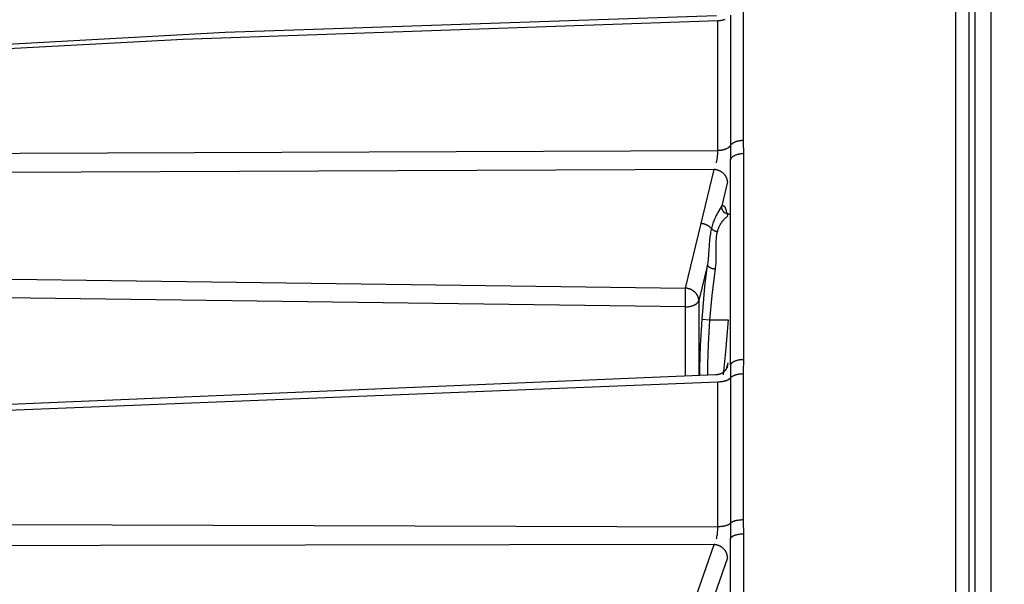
# Model space of a CAD drawing. Header units: millimetres. Extents: x -2637 to -1637, y 678 to 1678.
# Tile 105 of 256: x -2346 to -2310, y 1461 to 1482. Entities that reach past the tile are written whole.
import ezdxf

# ---------------------------------------------------------------- set-up
doc = ezdxf.new("R2010")
doc.units = ezdxf.units.MM
doc.layers.add('Make2D$B.SHOW mini', color=7, linetype='Continuous', true_color=0x000000)
doc.styles.add('Arial Standard', font='txt')
doc.dimstyles.get("Standard").update_dxf_attribs({"dimscale": 10, "dimtxt": 2.5, "dimasz": 3, "dimexe": 1, "dimexo": 0.5, "dimgap": 0.8, "dimtad": 1, "dimtoh": 1, "dimzin": 1, "dimdsep": 46, "dimtxsty": 'Arial Standard', "dimblk": 'OPEN90', "dimcen": 2.5, "dimadec": 1, "dimazin": 1, "dimtfac": 1, "dimtdec": 4, "dimtix": 1, "dimtofl": 0, "dimtmove": 1, "dimatfit": 3, "dimldrblk": 'OPEN90', "dimfxl": 1, "dimtolj": 1, "dimtzin": 1, "dimarcsym": 0})

# ---------------------------------------------------------------- blocks, each defined once
blk = doc.blocks.new('*D8')
at = {"layer": 'Defpoints', "color": 0}
for p in [(-2237.361, 1563.169), (-2467.361, 1479.028), (-2237.361, 1479.028)]:
    blk.add_point(p, dxfattribs=at)
at = {"layer": 'Make2D$B.SHOW mini', "color": 0, "lineweight": -2}
for p, q in [((-2467.361, 1481.528), (-2467.361, 1568.169)), ((-2237.361, 1481.528), (-2237.361, 1568.169)), ((-2452.361, 1563.169), (-2252.361, 1563.169))]:
    blk.add_line(p, q, dxfattribs=at)
at = {"layer": 'Make2D$B.SHOW mini', "color": 0}
for points in [[(-2452.361, 1565.669), (-2452.361, 1560.669), (-2467.361, 1563.169)], [(-2252.361, 1560.669), (-2252.361, 1565.669), (-2237.361, 1563.169)]]:
    blk.add_solid(points, dxfattribs=at)
at = {"layer": 'Make2D$B.SHOW mini', "color": 0, "insert": (-2352.361, 1574.827), "char_height": 15, "attachment_point": 5, "style": 'Arial Standard'}
blk.add_mtext('\\A1;230.00', dxfattribs=at)

msp = doc.modelspace()

# ---------------------------------------------------------------- linework, layer by layer
at = {"layer": 'Make2D$B.SHOW mini', "color": 18, "lineweight": -3, "true_color": 0x000000}
for points in [[(-2312.153, 1515.111), (-2312.153, 1515.11), (-2312.153, 1515.106), (-2312.153, 1515.09), (-2312.153, 1515.027), (-2312.153, 1514.771), (-2312.153, 1513.709), (-2312.153, 1509.216), (-2312.153, 1490.521), (-2312.153, 1431.156)], [(-2311.657, 1514.742), (-2311.657, 1514.741), (-2311.657, 1514.737), (-2311.657, 1514.722), (-2311.657, 1514.659), (-2311.657, 1514.404), (-2311.657, 1513.347), (-2311.657, 1508.874), (-2311.657, 1490.261), (-2311.657, 1431.156)], [(-2310.861, 1514.656), (-2310.861, 1514.655), (-2310.861, 1514.651), (-2310.861, 1514.635), (-2310.861, 1514.573), (-2310.861, 1514.318), (-2310.861, 1513.262), (-2310.861, 1508.793), (-2310.861, 1490.199), (-2310.861, 1431.156)], [(-2311.444, 1513.961), (-2311.444, 1513.96), (-2311.444, 1513.956), (-2311.444, 1513.941), (-2311.444, 1513.879), (-2311.444, 1513.627), (-2311.444, 1512.579), (-2311.444, 1508.148), (-2311.444, 1489.708), (-2311.444, 1431.156)], [(-2319.941, 1482.001), (-2319.941, 1477.203)], [(-2413.561, 1475.36), (-2389.594, 1477.8), (-2364.911, 1479.741), (-2338.928, 1481.162), (-2320.913, 1481.777)], [(-2320.611, 1481.627), (-2320.628, 1481.621), (-2320.646, 1481.616), (-2320.664, 1481.61), (-2320.682, 1481.605), (-2320.7, 1481.601), (-2320.719, 1481.597), (-2320.737, 1481.594), (-2320.756, 1481.591), (-2320.775, 1481.588), (-2320.793, 1481.586), (-2320.812, 1481.584), (-2320.831, 1481.583), (-2320.849, 1481.582), (-2320.867, 1481.582)], [(-2320.399, 1481.791), (-2320.399, 1477.014)], [(-2320.867, 1481.582), (-2340.466, 1480.898), (-2360.186, 1479.847), (-2379.315, 1478.477), (-2413.561, 1475.155)], [(-2320.867, 1476.824), (-2320.867, 1481.582)], [(-2320.399, 1477.014), (-2320.402, 1477.009), (-2320.405, 1477.004), (-2320.409, 1477), (-2320.412, 1476.995), (-2320.416, 1476.99), (-2320.419, 1476.985), (-2320.423, 1476.981), (-2320.428, 1476.976), (-2320.432, 1476.971), (-2320.436, 1476.967), (-2320.441, 1476.962), (-2320.446, 1476.958), (-2320.451, 1476.953), (-2320.456, 1476.949), (-2320.462, 1476.944), (-2320.467, 1476.94), (-2320.473, 1476.935), (-2320.479, 1476.931), (-2320.485, 1476.927), (-2320.491, 1476.923), (-2320.498, 1476.918), (-2320.504, 1476.914), (-2320.518, 1476.906), (-2320.532, 1476.899), (-2320.547, 1476.891), (-2320.562, 1476.884), (-2320.578, 1476.878), (-2320.594, 1476.871), (-2320.611, 1476.865), (-2320.628, 1476.86), (-2320.646, 1476.855), (-2320.664, 1476.85), (-2320.682, 1476.845), (-2320.7, 1476.841), (-2320.719, 1476.838), (-2320.737, 1476.835), (-2320.756, 1476.832), (-2320.775, 1476.83), (-2320.793, 1476.828), (-2320.812, 1476.826), (-2320.831, 1476.825), (-2320.849, 1476.824), (-2320.867, 1476.824)], [(-2320.399, 1477.014), (-2320.4, 1476.614), (-2320.402, 1476.485)], [(-2320.399, 1477.014), (-2320.396, 1477.018), (-2320.393, 1477.023), (-2320.39, 1477.028), (-2320.387, 1477.032), (-2320.383, 1477.037), (-2320.38, 1477.042), (-2320.376, 1477.046), (-2320.372, 1477.051), (-2320.367, 1477.056), (-2320.363, 1477.06), (-2320.358, 1477.065), (-2320.354, 1477.069), (-2320.349, 1477.074), (-2320.344, 1477.078), (-2320.338, 1477.082), (-2320.333, 1477.087), (-2320.327, 1477.091), (-2320.321, 1477.095), (-2320.316, 1477.099), (-2320.309, 1477.104), (-2320.303, 1477.108), (-2320.297, 1477.112), (-2320.283, 1477.12), (-2320.27, 1477.127), (-2320.255, 1477.134), (-2320.24, 1477.141), (-2320.225, 1477.148), (-2320.209, 1477.155), (-2320.192, 1477.16), (-2320.176, 1477.166), (-2320.158, 1477.171), (-2320.141, 1477.176), (-2320.123, 1477.181), (-2320.105, 1477.185), (-2320.087, 1477.188), (-2320.069, 1477.192), (-2320.051, 1477.194), (-2320.032, 1477.197), (-2320.014, 1477.199), (-2319.996, 1477.201), (-2319.978, 1477.202), (-2319.959, 1477.203), (-2319.941, 1477.203)], [(-2319.941, 1477.203), (-2319.941, 1477.145), (-2319.939, 1477.086), (-2319.925, 1476.785), (-2319.924, 1476.722)], [(-2413.561, 1474.101), (-2379.593, 1475.942), (-2352.848, 1476.702), (-2320.867, 1476.824)], [(-2320.914, 1476.38), (-2320.902, 1476.441), (-2320.89, 1476.508), (-2320.88, 1476.581), (-2320.876, 1476.619), (-2320.872, 1476.658), (-2320.87, 1476.699), (-2320.868, 1476.74), (-2320.867, 1476.782), (-2320.867, 1476.824)], [(-2320.402, 1476.485), (-2320.402, 1476.488), (-2320.401, 1476.491), (-2320.4, 1476.493), (-2320.399, 1476.496), (-2320.399, 1476.499), (-2320.398, 1476.502), (-2320.395, 1476.507), (-2320.393, 1476.513), (-2320.391, 1476.518), (-2320.388, 1476.524), (-2320.385, 1476.529), (-2320.382, 1476.535), (-2320.378, 1476.54), (-2320.374, 1476.546), (-2320.371, 1476.551), (-2320.366, 1476.557), (-2320.362, 1476.562), (-2320.357, 1476.568), (-2320.352, 1476.573), (-2320.347, 1476.578), (-2320.342, 1476.584), (-2320.336, 1476.589), (-2320.33, 1476.594), (-2320.324, 1476.599), (-2320.318, 1476.605), (-2320.311, 1476.61), (-2320.305, 1476.615), (-2320.298, 1476.619), (-2320.29, 1476.624), (-2320.283, 1476.629), (-2320.275, 1476.634), (-2320.268, 1476.638), (-2320.26, 1476.643), (-2320.251, 1476.647), (-2320.243, 1476.651), (-2320.234, 1476.655), (-2320.226, 1476.659), (-2320.208, 1476.667), (-2320.189, 1476.674), (-2320.17, 1476.681), (-2320.151, 1476.687), (-2320.131, 1476.693), (-2320.11, 1476.698), (-2320.09, 1476.703), (-2320.069, 1476.707), (-2320.048, 1476.711), (-2320.027, 1476.714), (-2320.007, 1476.716), (-2319.986, 1476.718), (-2319.965, 1476.72), (-2319.945, 1476.721), (-2319.924, 1476.722)], [(-2319.924, 1476.722), (-2319.924, 1469.16)], [(-2320.402, 1468.963), (-2320.402, 1476.485)], [(-2320.996, 1476.131), (-2352.925, 1476.003), (-2391.34, 1474.714), (-2413.561, 1473.395)], [(-2321.475, 1474.151), (-2320.996, 1476.131)], [(-2320.511, 1475.677), (-2320.511, 1475.687), (-2320.511, 1475.696), (-2320.512, 1475.705), (-2320.513, 1475.715), (-2320.514, 1475.724), (-2320.515, 1475.734), (-2320.517, 1475.744), (-2320.519, 1475.753), (-2320.521, 1475.763), (-2320.523, 1475.773), (-2320.526, 1475.783), (-2320.529, 1475.793), (-2320.533, 1475.803), (-2320.536, 1475.813), (-2320.54, 1475.822), (-2320.545, 1475.832), (-2320.549, 1475.842), (-2320.554, 1475.852), (-2320.559, 1475.862), (-2320.565, 1475.872), (-2320.57, 1475.881), (-2320.577, 1475.891), (-2320.583, 1475.9), (-2320.589, 1475.91), (-2320.596, 1475.919), (-2320.604, 1475.928), (-2320.611, 1475.938), (-2320.619, 1475.947), (-2320.627, 1475.955), (-2320.635, 1475.964), (-2320.644, 1475.973), (-2320.652, 1475.981), (-2320.661, 1475.989), (-2320.67, 1475.997), (-2320.68, 1476.005), (-2320.689, 1476.013), (-2320.699, 1476.02), (-2320.709, 1476.027), (-2320.719, 1476.034), (-2320.73, 1476.041), (-2320.74, 1476.047), (-2320.751, 1476.054), (-2320.761, 1476.06), (-2320.772, 1476.066), (-2320.783, 1476.071), (-2320.794, 1476.077), (-2320.805, 1476.082), (-2320.816, 1476.087), (-2320.828, 1476.091), (-2320.839, 1476.096), (-2320.85, 1476.1), (-2320.862, 1476.104), (-2320.873, 1476.107), (-2320.884, 1476.111), (-2320.896, 1476.114), (-2320.907, 1476.117), (-2320.918, 1476.119), (-2320.929, 1476.122), (-2320.941, 1476.124), (-2320.952, 1476.126), (-2320.963, 1476.128), (-2320.974, 1476.129), (-2320.985, 1476.13), (-2320.996, 1476.131)], [(-2320.511, 1475.677), (-2320.724, 1474.798)], [(-2320.724, 1474.798), (-2320.733, 1474.779), (-2320.743, 1474.761), (-2320.865, 1474.552), (-2320.893, 1474.501), (-2320.922, 1474.445), (-2320.953, 1474.383), (-2320.984, 1474.315), (-2321, 1474.279), (-2321.016, 1474.241), (-2321.031, 1474.201), (-2321.046, 1474.159), (-2321.061, 1474.115), (-2321.075, 1474.069), (-2321.088, 1474.02), (-2321.101, 1473.969)], [(-2320.724, 1474.798), (-2320.721, 1474.799), (-2320.719, 1474.801), (-2320.717, 1474.802), (-2320.715, 1474.803), (-2320.713, 1474.804), (-2320.71, 1474.805), (-2320.708, 1474.806), (-2320.706, 1474.807), (-2320.704, 1474.808), (-2320.702, 1474.809), (-2320.701, 1474.809), (-2320.7, 1474.809), (-2320.699, 1474.81), (-2320.698, 1474.81), (-2320.697, 1474.81), (-2320.696, 1474.811), (-2320.694, 1474.811), (-2320.693, 1474.811), (-2320.692, 1474.811), (-2320.691, 1474.811), (-2320.69, 1474.811), (-2320.689, 1474.811), (-2320.688, 1474.812), (-2320.687, 1474.812), (-2320.686, 1474.812), (-2320.685, 1474.812), (-2320.684, 1474.812), (-2320.683, 1474.812), (-2320.682, 1474.812), (-2320.681, 1474.812), (-2320.68, 1474.811), (-2320.679, 1474.811), (-2320.678, 1474.811), (-2320.677, 1474.811), (-2320.676, 1474.811), (-2320.675, 1474.811), (-2320.674, 1474.811), (-2320.673, 1474.81), (-2320.672, 1474.81), (-2320.671, 1474.81), (-2320.67, 1474.81), (-2320.669, 1474.809), (-2320.668, 1474.809), (-2320.667, 1474.809), (-2320.666, 1474.808), (-2320.665, 1474.808), (-2320.664, 1474.808), (-2320.663, 1474.807), (-2320.661, 1474.806), (-2320.659, 1474.805), (-2320.658, 1474.804), (-2320.656, 1474.803), (-2320.654, 1474.802), (-2320.652, 1474.801), (-2320.65, 1474.799), (-2320.648, 1474.798), (-2320.646, 1474.797), (-2320.644, 1474.795), (-2320.643, 1474.793), (-2320.641, 1474.792), (-2320.639, 1474.79), (-2320.637, 1474.788), (-2320.635, 1474.786), (-2320.634, 1474.784), (-2320.632, 1474.782), (-2320.63, 1474.78), (-2320.628, 1474.778), (-2320.625, 1474.773), (-2320.621, 1474.768), (-2320.618, 1474.763), (-2320.614, 1474.758), (-2320.611, 1474.752), (-2320.608, 1474.746), (-2320.604, 1474.74), (-2320.601, 1474.734), (-2320.598, 1474.727), (-2320.595, 1474.72), (-2320.589, 1474.706), (-2320.582, 1474.691), (-2320.576, 1474.674), (-2320.571, 1474.657), (-2320.565, 1474.639), (-2320.559, 1474.621), (-2320.554, 1474.601), (-2320.543, 1474.56), (-2320.533, 1474.515), (-2320.524, 1474.468), (-2320.515, 1474.418)], [(-2320.573, 1474.518), (-2320.579, 1474.521), (-2320.583, 1474.524), (-2320.588, 1474.527), (-2320.593, 1474.531), (-2320.598, 1474.534), (-2320.603, 1474.537), (-2320.607, 1474.541), (-2320.612, 1474.545), (-2320.616, 1474.548), (-2320.621, 1474.552), (-2320.625, 1474.556), (-2320.629, 1474.56), (-2320.634, 1474.564), (-2320.638, 1474.568), (-2320.642, 1474.572), (-2320.645, 1474.576), (-2320.65, 1474.582), (-2320.655, 1474.587), (-2320.66, 1474.593), (-2320.664, 1474.599), (-2320.669, 1474.605), (-2320.673, 1474.611), (-2320.677, 1474.618), (-2320.681, 1474.624), (-2320.685, 1474.631), (-2320.688, 1474.637), (-2320.692, 1474.644), (-2320.695, 1474.651), (-2320.698, 1474.658), (-2320.701, 1474.665), (-2320.704, 1474.672), (-2320.707, 1474.679), (-2320.709, 1474.686), (-2320.712, 1474.694), (-2320.714, 1474.701), (-2320.716, 1474.708), (-2320.717, 1474.716), (-2320.719, 1474.723), (-2320.72, 1474.731), (-2320.721, 1474.738), (-2320.722, 1474.746), (-2320.723, 1474.753), (-2320.724, 1474.761), (-2320.724, 1474.768), (-2320.724, 1474.776), (-2320.724, 1474.783), (-2320.724, 1474.79), (-2320.724, 1474.798)], [(-2320.877, 1473.861), (-2320.87, 1473.885), (-2320.864, 1473.908), (-2320.857, 1473.93), (-2320.849, 1473.952), (-2320.842, 1473.973), (-2320.834, 1473.993), (-2320.826, 1474.013), (-2320.817, 1474.032), (-2320.809, 1474.051), (-2320.8, 1474.069), (-2320.791, 1474.086), (-2320.782, 1474.103), (-2320.773, 1474.119), (-2320.763, 1474.135), (-2320.754, 1474.15), (-2320.745, 1474.165), (-2320.726, 1474.193), (-2320.707, 1474.219), (-2320.688, 1474.244), (-2320.669, 1474.267), (-2320.651, 1474.288), (-2320.633, 1474.308), (-2320.615, 1474.327), (-2320.598, 1474.344), (-2320.581, 1474.36), (-2320.565, 1474.375), (-2320.55, 1474.389), (-2320.535, 1474.402), (-2320.516, 1474.417), (-2320.497, 1474.432)], [(-2320.53, 1474.536), (-2320.526, 1474.533), (-2320.523, 1474.531), (-2320.519, 1474.529), (-2320.515, 1474.526), (-2320.512, 1474.524), (-2320.508, 1474.522), (-2320.504, 1474.52), (-2320.5, 1474.518), (-2320.496, 1474.516), (-2320.492, 1474.514), (-2320.488, 1474.512), (-2320.484, 1474.51), (-2320.479, 1474.508), (-2320.475, 1474.507), (-2320.471, 1474.505), (-2320.466, 1474.503), (-2320.462, 1474.502), (-2320.457, 1474.5), (-2320.453, 1474.499), (-2320.448, 1474.498), (-2320.444, 1474.497), (-2320.439, 1474.496), (-2320.434, 1474.495), (-2320.43, 1474.494), (-2320.425, 1474.493), (-2320.42, 1474.492), (-2320.415, 1474.492), (-2320.41, 1474.491), (-2320.406, 1474.491), (-2320.401, 1474.49), (-2320.396, 1474.49), (-2320.391, 1474.49)], [(-2322.049, 1471.783), (-2321.475, 1474.151)], [(-2321.101, 1473.969), (-2321.109, 1473.978), (-2321.118, 1473.987), (-2321.127, 1473.996), (-2321.136, 1474.005), (-2321.146, 1474.013), (-2321.156, 1474.022), (-2321.166, 1474.03), (-2321.176, 1474.038), (-2321.187, 1474.046), (-2321.198, 1474.053), (-2321.209, 1474.061), (-2321.22, 1474.068), (-2321.232, 1474.075), (-2321.244, 1474.081), (-2321.256, 1474.088), (-2321.268, 1474.094), (-2321.28, 1474.099), (-2321.293, 1474.105), (-2321.305, 1474.11), (-2321.318, 1474.115), (-2321.331, 1474.12), (-2321.344, 1474.124), (-2321.357, 1474.128), (-2321.37, 1474.132), (-2321.383, 1474.136), (-2321.396, 1474.139), (-2321.41, 1474.141), (-2321.423, 1474.144), (-2321.436, 1474.146), (-2321.449, 1474.148), (-2321.462, 1474.15), (-2321.475, 1474.151)], [(-2321.101, 1473.969), (-2321.11, 1473.928), (-2321.12, 1473.884), (-2321.129, 1473.835), (-2321.137, 1473.783), (-2321.145, 1473.726), (-2321.153, 1473.665), (-2321.166, 1473.53), (-2321.203, 1473.012), (-2321.221, 1472.827), (-2321.233, 1472.733), (-2321.246, 1472.638)], [(-2321.101, 1473.969), (-2321.096, 1473.964), (-2321.091, 1473.959), (-2321.085, 1473.953), (-2321.08, 1473.948), (-2321.074, 1473.943), (-2321.068, 1473.938), (-2321.062, 1473.933), (-2321.056, 1473.928), (-2321.05, 1473.924), (-2321.043, 1473.919), (-2321.036, 1473.915), (-2321.029, 1473.911), (-2321.022, 1473.907), (-2321.015, 1473.903), (-2321.008, 1473.899), (-2321.001, 1473.895), (-2320.993, 1473.892), (-2320.986, 1473.888), (-2320.978, 1473.885), (-2320.971, 1473.882), (-2320.963, 1473.88), (-2320.955, 1473.877), (-2320.947, 1473.875), (-2320.94, 1473.872), (-2320.932, 1473.87), (-2320.924, 1473.868), (-2320.916, 1473.867), (-2320.908, 1473.865), (-2320.9, 1473.864), (-2320.892, 1473.863), (-2320.884, 1473.862), (-2320.877, 1473.861)], [(-2320.955, 1472.473), (-2320.947, 1472.533), (-2320.941, 1472.593), (-2320.931, 1472.709), (-2320.926, 1472.822), (-2320.923, 1472.935), (-2320.923, 1473.44), (-2320.921, 1473.519), (-2320.917, 1473.591), (-2320.911, 1473.656), (-2320.908, 1473.687), (-2320.904, 1473.716), (-2320.9, 1473.743), (-2320.896, 1473.769), (-2320.891, 1473.794), (-2320.887, 1473.818), (-2320.882, 1473.84), (-2320.877, 1473.861)], [(-2413.561, 1473.004), (-2322.049, 1471.783)], [(-2321.246, 1472.638), (-2321.563, 1471.329)], [(-2321.445, 1470.627), (-2321.34, 1471.839), (-2321.246, 1472.638)], [(-2320.955, 1472.473), (-2320.968, 1472.475), (-2320.981, 1472.477), (-2320.994, 1472.479), (-2321.007, 1472.481), (-2321.02, 1472.484), (-2321.033, 1472.487), (-2321.046, 1472.49), (-2321.059, 1472.494), (-2321.072, 1472.498), (-2321.085, 1472.502), (-2321.098, 1472.507), (-2321.11, 1472.512), (-2321.122, 1472.517), (-2321.133, 1472.522), (-2321.145, 1472.528), (-2321.155, 1472.534), (-2321.16, 1472.537), (-2321.166, 1472.54), (-2321.17, 1472.543), (-2321.175, 1472.546), (-2321.18, 1472.549), (-2321.184, 1472.552), (-2321.189, 1472.556), (-2321.193, 1472.559), (-2321.197, 1472.562), (-2321.201, 1472.565), (-2321.205, 1472.569), (-2321.208, 1472.572), (-2321.212, 1472.575), (-2321.215, 1472.579), (-2321.218, 1472.582), (-2321.221, 1472.586), (-2321.224, 1472.589), (-2321.226, 1472.592), (-2321.229, 1472.596), (-2321.231, 1472.599), (-2321.233, 1472.602), (-2321.235, 1472.606), (-2321.237, 1472.609), (-2321.238, 1472.611), (-2321.239, 1472.612), (-2321.239, 1472.614), (-2321.24, 1472.616), (-2321.241, 1472.617), (-2321.242, 1472.619), (-2321.242, 1472.621), (-2321.243, 1472.622), (-2321.243, 1472.624), (-2321.244, 1472.626), (-2321.244, 1472.627), (-2321.245, 1472.629), (-2321.245, 1472.63), (-2321.245, 1472.632), (-2321.246, 1472.633), (-2321.246, 1472.635), (-2321.246, 1472.637), (-2321.246, 1472.638)], [(-2322.055, 1471.094), (-2413.561, 1472.304)], [(-2321.154, 1470.606), (-2321.073, 1471.513), (-2320.991, 1472.212), (-2320.955, 1472.473)], [(-2322.055, 1471.094), (-2322.049, 1471.469), (-2322.049, 1471.783)], [(-2321.563, 1471.329), (-2321.563, 1471.338), (-2321.564, 1471.348), (-2321.564, 1471.357), (-2321.565, 1471.366), (-2321.566, 1471.376), (-2321.568, 1471.386), (-2321.57, 1471.395), (-2321.571, 1471.405), (-2321.574, 1471.415), (-2321.576, 1471.425), (-2321.579, 1471.435), (-2321.582, 1471.444), (-2321.585, 1471.454), (-2321.589, 1471.464), (-2321.593, 1471.474), (-2321.597, 1471.484), (-2321.602, 1471.494), (-2321.607, 1471.504), (-2321.612, 1471.514), (-2321.617, 1471.523), (-2321.623, 1471.533), (-2321.629, 1471.543), (-2321.636, 1471.552), (-2321.642, 1471.562), (-2321.649, 1471.571), (-2321.656, 1471.58), (-2321.664, 1471.589), (-2321.672, 1471.598), (-2321.68, 1471.607), (-2321.688, 1471.616), (-2321.696, 1471.624), (-2321.705, 1471.633), (-2321.714, 1471.641), (-2321.723, 1471.649), (-2321.732, 1471.657), (-2321.742, 1471.664), (-2321.752, 1471.672), (-2321.762, 1471.679), (-2321.772, 1471.686), (-2321.782, 1471.693), (-2321.793, 1471.699), (-2321.803, 1471.705), (-2321.814, 1471.711), (-2321.825, 1471.717), (-2321.836, 1471.723), (-2321.847, 1471.728), (-2321.858, 1471.733), (-2321.869, 1471.738), (-2321.88, 1471.743), (-2321.892, 1471.747), (-2321.903, 1471.751), (-2321.914, 1471.755), (-2321.926, 1471.759), (-2321.937, 1471.762), (-2321.948, 1471.765), (-2321.96, 1471.768), (-2321.971, 1471.771), (-2321.982, 1471.773), (-2321.993, 1471.775), (-2322.005, 1471.777), (-2322.016, 1471.779), (-2322.027, 1471.781), (-2322.038, 1471.782), (-2322.049, 1471.783)], [(-2322.055, 1471.094), (-2322.035, 1471.095), (-2322.014, 1471.095), (-2321.993, 1471.097), (-2321.971, 1471.099), (-2321.95, 1471.101), (-2321.928, 1471.104), (-2321.907, 1471.107), (-2321.886, 1471.111), (-2321.865, 1471.116), (-2321.844, 1471.121), (-2321.823, 1471.126), (-2321.803, 1471.132), (-2321.784, 1471.139), (-2321.764, 1471.146), (-2321.746, 1471.154), (-2321.737, 1471.158), (-2321.728, 1471.162), (-2321.719, 1471.166), (-2321.711, 1471.171), (-2321.703, 1471.175), (-2321.694, 1471.18), (-2321.687, 1471.184), (-2321.679, 1471.189), (-2321.671, 1471.194), (-2321.664, 1471.199), (-2321.657, 1471.204), (-2321.65, 1471.209), (-2321.644, 1471.214), (-2321.638, 1471.219), (-2321.632, 1471.224), (-2321.626, 1471.23), (-2321.62, 1471.235), (-2321.615, 1471.24), (-2321.61, 1471.246), (-2321.605, 1471.251), (-2321.6, 1471.257), (-2321.596, 1471.262), (-2321.592, 1471.268), (-2321.588, 1471.273), (-2321.585, 1471.279), (-2321.581, 1471.285), (-2321.578, 1471.29), (-2321.575, 1471.296), (-2321.573, 1471.301), (-2321.572, 1471.304), (-2321.571, 1471.307), (-2321.569, 1471.31), (-2321.568, 1471.312), (-2321.567, 1471.315), (-2321.566, 1471.318), (-2321.566, 1471.321), (-2321.565, 1471.324), (-2321.564, 1471.326), (-2321.563, 1471.329)], [(-2321.563, 1471.329), (-2321.563, 1468.595)], [(-2322.055, 1468.582), (-2322.055, 1471.094)], [(-2321.523, 1468.603), (-2321.521, 1468.871), (-2321.498, 1469.677), (-2321.445, 1470.627)], [(-2321.154, 1470.606), (-2321.445, 1470.627)], [(-2321.232, 1468.604), (-2321.229, 1468.977), (-2321.207, 1469.725), (-2321.154, 1470.606)], [(-2320.489, 1470.606), (-2321.154, 1470.606)], [(-2320.49, 1470.625), (-2320.582, 1469.452), (-2320.675, 1468.604)], [(-2320.511, 1468.971), (-2320.504, 1468.993), (-2320.498, 1469.012), (-2320.494, 1469.021), (-2320.491, 1469.029), (-2320.488, 1469.036), (-2320.485, 1469.043)], [(-2319.924, 1469.16), (-2319.945, 1469.159), (-2319.965, 1469.158), (-2319.986, 1469.157), (-2320.007, 1469.155), (-2320.027, 1469.153), (-2320.048, 1469.151), (-2320.069, 1469.148), (-2320.09, 1469.144), (-2320.11, 1469.14), (-2320.131, 1469.136), (-2320.151, 1469.131), (-2320.17, 1469.126), (-2320.189, 1469.12), (-2320.208, 1469.114), (-2320.226, 1469.108), (-2320.243, 1469.101), (-2320.26, 1469.094), (-2320.268, 1469.09), (-2320.275, 1469.086), (-2320.283, 1469.083), (-2320.29, 1469.079), (-2320.298, 1469.075), (-2320.305, 1469.071), (-2320.311, 1469.066), (-2320.318, 1469.062), (-2320.324, 1469.058), (-2320.33, 1469.054), (-2320.336, 1469.049), (-2320.342, 1469.045), (-2320.347, 1469.04), (-2320.352, 1469.036), (-2320.357, 1469.031), (-2320.362, 1469.027), (-2320.366, 1469.022), (-2320.371, 1469.018), (-2320.374, 1469.013), (-2320.378, 1469.009), (-2320.382, 1469.004), (-2320.385, 1468.999), (-2320.386, 1468.997), (-2320.388, 1468.995), (-2320.389, 1468.992), (-2320.391, 1468.99), (-2320.392, 1468.988), (-2320.393, 1468.986), (-2320.394, 1468.983), (-2320.395, 1468.981), (-2320.397, 1468.979), (-2320.398, 1468.976), (-2320.399, 1468.974), (-2320.399, 1468.972), (-2320.4, 1468.969), (-2320.401, 1468.967), (-2320.402, 1468.965), (-2320.402, 1468.963)], [(-2319.924, 1469.16), (-2319.925, 1469.093), (-2319.939, 1468.771), (-2319.941, 1468.646)], [(-2320.934, 1468.611), (-2320.917, 1468.612), (-2320.9, 1468.613), (-2320.884, 1468.615), (-2320.867, 1468.618), (-2320.851, 1468.621), (-2320.834, 1468.624), (-2320.818, 1468.628), (-2320.802, 1468.633), (-2320.787, 1468.638), (-2320.771, 1468.644), (-2320.756, 1468.65), (-2320.741, 1468.657), (-2320.726, 1468.664), (-2320.711, 1468.672), (-2320.697, 1468.68), (-2320.69, 1468.685), (-2320.683, 1468.689), (-2320.672, 1468.696), (-2320.662, 1468.704), (-2320.652, 1468.711), (-2320.642, 1468.719), (-2320.632, 1468.727), (-2320.623, 1468.735), (-2320.614, 1468.744), (-2320.606, 1468.752), (-2320.598, 1468.76), (-2320.591, 1468.767), (-2320.585, 1468.775), (-2320.578, 1468.782), (-2320.573, 1468.79), (-2320.567, 1468.797), (-2320.562, 1468.804), (-2320.557, 1468.811), (-2320.552, 1468.818), (-2320.548, 1468.824), (-2320.545, 1468.83), (-2320.541, 1468.836), (-2320.538, 1468.842), (-2320.535, 1468.847), (-2320.532, 1468.852), (-2320.53, 1468.856)], [(-2320.571, 1468.762), (-2320.557, 1468.811)], [(-2320.539, 1468.872), (-2320.511, 1468.971)], [(-2320.511, 1468.971), (-2320.511, 1468.958), (-2320.512, 1468.944), (-2320.512, 1468.937), (-2320.513, 1468.93), (-2320.514, 1468.923), (-2320.514, 1468.916), (-2320.516, 1468.91), (-2320.517, 1468.903), (-2320.518, 1468.896), (-2320.519, 1468.889), (-2320.521, 1468.883), (-2320.522, 1468.876), (-2320.524, 1468.869), (-2320.526, 1468.863)], [(-2320.402, 1468.963), (-2320.4, 1468.861), (-2320.399, 1468.491)], [(-2320.399, 1468.491), (-2320.396, 1468.495), (-2320.393, 1468.499), (-2320.39, 1468.503), (-2320.387, 1468.507), (-2320.383, 1468.51), (-2320.38, 1468.514), (-2320.376, 1468.518), (-2320.372, 1468.522), (-2320.367, 1468.525), (-2320.363, 1468.529), (-2320.358, 1468.533), (-2320.354, 1468.536), (-2320.349, 1468.54), (-2320.344, 1468.544), (-2320.338, 1468.547), (-2320.333, 1468.551), (-2320.327, 1468.554), (-2320.321, 1468.558), (-2320.309, 1468.565), (-2320.297, 1468.571), (-2320.283, 1468.578), (-2320.27, 1468.584), (-2320.255, 1468.59), (-2320.24, 1468.595), (-2320.225, 1468.601), (-2320.209, 1468.606), (-2320.192, 1468.611), (-2320.176, 1468.615), (-2320.158, 1468.62), (-2320.141, 1468.624), (-2320.123, 1468.627), (-2320.105, 1468.631), (-2320.087, 1468.634), (-2320.069, 1468.636), (-2320.051, 1468.639), (-2320.032, 1468.64), (-2320.014, 1468.642), (-2319.978, 1468.645), (-2319.941, 1468.646)], [(-2319.941, 1468.646), (-2319.941, 1463.294)], [(-2413.561, 1463.269), (-2368.658, 1466.608), (-2320.934, 1468.611)], [(-2320.867, 1468.337), (-2362.527, 1466.674), (-2398.117, 1464.295), (-2413.561, 1462.983)], [(-2320.399, 1468.491), (-2320.402, 1468.488), (-2320.405, 1468.484), (-2320.409, 1468.48), (-2320.412, 1468.476), (-2320.416, 1468.472), (-2320.419, 1468.468), (-2320.423, 1468.464), (-2320.428, 1468.461), (-2320.432, 1468.457), (-2320.436, 1468.453), (-2320.441, 1468.449), (-2320.446, 1468.446), (-2320.451, 1468.442), (-2320.456, 1468.438), (-2320.462, 1468.435), (-2320.467, 1468.431), (-2320.473, 1468.428), (-2320.479, 1468.424), (-2320.491, 1468.417), (-2320.504, 1468.41), (-2320.518, 1468.404), (-2320.532, 1468.398), (-2320.547, 1468.392), (-2320.562, 1468.386), (-2320.578, 1468.381), (-2320.594, 1468.375), (-2320.611, 1468.371), (-2320.628, 1468.366), (-2320.646, 1468.362), (-2320.664, 1468.358), (-2320.682, 1468.354), (-2320.7, 1468.351), (-2320.719, 1468.348), (-2320.737, 1468.346), (-2320.756, 1468.343), (-2320.775, 1468.341), (-2320.793, 1468.34), (-2320.831, 1468.338), (-2320.867, 1468.337)], [(-2320.867, 1463.03), (-2320.867, 1468.337)], [(-2320.399, 1468.491), (-2320.399, 1463.162)], [(-2320.399, 1463.162), (-2320.396, 1463.165), (-2320.393, 1463.169), (-2320.39, 1463.172), (-2320.387, 1463.175), (-2320.383, 1463.178), (-2320.38, 1463.182), (-2320.376, 1463.185), (-2320.372, 1463.188), (-2320.367, 1463.191), (-2320.363, 1463.194), (-2320.358, 1463.198), (-2320.354, 1463.201), (-2320.349, 1463.204), (-2320.344, 1463.207), (-2320.338, 1463.21), (-2320.333, 1463.213), (-2320.321, 1463.219), (-2320.309, 1463.225), (-2320.297, 1463.231), (-2320.283, 1463.236), (-2320.27, 1463.241), (-2320.255, 1463.246), (-2320.24, 1463.251), (-2320.225, 1463.256), (-2320.209, 1463.26), (-2320.192, 1463.265), (-2320.176, 1463.268), (-2320.158, 1463.272), (-2320.141, 1463.276), (-2320.123, 1463.279), (-2320.087, 1463.284), (-2320.051, 1463.288), (-2320.014, 1463.291), (-2319.978, 1463.293), (-2319.941, 1463.294)], [(-2319.941, 1463.294), (-2319.939, 1463.165), (-2319.925, 1462.832), (-2319.924, 1462.762)], [(-2413.561, 1461.808), (-2357.881, 1463.145), (-2320.867, 1463.03)], [(-2320.912, 1462.591), (-2320.904, 1462.626), (-2320.897, 1462.665), (-2320.89, 1462.707), (-2320.883, 1462.751), (-2320.878, 1462.797), (-2320.873, 1462.844), (-2320.87, 1462.892), (-2320.868, 1462.939), (-2320.867, 1462.985), (-2320.867, 1463.03)], [(-2320.399, 1463.162), (-2320.402, 1463.159), (-2320.405, 1463.156), (-2320.409, 1463.152), (-2320.412, 1463.149), (-2320.416, 1463.146), (-2320.419, 1463.142), (-2320.423, 1463.139), (-2320.428, 1463.136), (-2320.432, 1463.133), (-2320.436, 1463.129), (-2320.441, 1463.126), (-2320.446, 1463.123), (-2320.451, 1463.12), (-2320.456, 1463.117), (-2320.462, 1463.114), (-2320.467, 1463.11), (-2320.479, 1463.104), (-2320.491, 1463.099), (-2320.504, 1463.093), (-2320.518, 1463.087), (-2320.532, 1463.082), (-2320.547, 1463.077), (-2320.562, 1463.072), (-2320.578, 1463.067), (-2320.594, 1463.063), (-2320.611, 1463.059), (-2320.628, 1463.055), (-2320.646, 1463.051), (-2320.664, 1463.048), (-2320.682, 1463.045), (-2320.719, 1463.039), (-2320.756, 1463.035), (-2320.793, 1463.032), (-2320.831, 1463.03), (-2320.867, 1463.03)], [(-2320.399, 1463.162), (-2320.4, 1462.732), (-2320.402, 1462.598)], [(-2319.924, 1462.762), (-2319.965, 1462.761), (-2320.007, 1462.759), (-2320.048, 1462.755), (-2320.069, 1462.752), (-2320.09, 1462.749), (-2320.11, 1462.746), (-2320.131, 1462.742), (-2320.151, 1462.738), (-2320.17, 1462.734), (-2320.189, 1462.729), (-2320.208, 1462.724), (-2320.226, 1462.719), (-2320.243, 1462.713), (-2320.26, 1462.707), (-2320.275, 1462.701), (-2320.29, 1462.695), (-2320.298, 1462.691), (-2320.305, 1462.688), (-2320.311, 1462.684), (-2320.318, 1462.681), (-2320.324, 1462.677), (-2320.33, 1462.674), (-2320.336, 1462.67), (-2320.342, 1462.667), (-2320.347, 1462.663), (-2320.352, 1462.659), (-2320.357, 1462.655), (-2320.362, 1462.652), (-2320.366, 1462.648), (-2320.371, 1462.644), (-2320.374, 1462.64), (-2320.378, 1462.636), (-2320.38, 1462.634), (-2320.382, 1462.633), (-2320.383, 1462.631), (-2320.385, 1462.629), (-2320.386, 1462.627), (-2320.388, 1462.625), (-2320.389, 1462.623), (-2320.391, 1462.621), (-2320.392, 1462.619), (-2320.393, 1462.617), (-2320.394, 1462.615), (-2320.395, 1462.613), (-2320.397, 1462.611), (-2320.398, 1462.61), (-2320.399, 1462.608), (-2320.399, 1462.606), (-2320.4, 1462.604), (-2320.401, 1462.602), (-2320.402, 1462.6), (-2320.402, 1462.598)], [(-2320.402, 1457.997), (-2320.402, 1462.598)], [(-2319.924, 1462.762), (-2319.924, 1458.137)], [(-2320.996, 1462.377), (-2373.505, 1462.293), (-2413.561, 1461.141)], [(-2322.049, 1459.363), (-2320.996, 1462.377)], [(-2320.511, 1461.89), (-2320.511, 1461.9), (-2320.511, 1461.911), (-2320.512, 1461.921), (-2320.513, 1461.931), (-2320.514, 1461.942), (-2320.515, 1461.952), (-2320.517, 1461.963), (-2320.519, 1461.974), (-2320.521, 1461.985), (-2320.523, 1461.995), (-2320.526, 1462.006), (-2320.529, 1462.017), (-2320.533, 1462.028), (-2320.536, 1462.039), (-2320.54, 1462.049), (-2320.545, 1462.06), (-2320.549, 1462.071), (-2320.554, 1462.082), (-2320.559, 1462.092), (-2320.565, 1462.103), (-2320.57, 1462.113), (-2320.577, 1462.124), (-2320.583, 1462.134), (-2320.589, 1462.144), (-2320.596, 1462.155), (-2320.604, 1462.165), (-2320.611, 1462.174), (-2320.619, 1462.184), (-2320.627, 1462.194), (-2320.635, 1462.203), (-2320.644, 1462.212), (-2320.652, 1462.221), (-2320.661, 1462.23), (-2320.67, 1462.238), (-2320.68, 1462.247), (-2320.689, 1462.255), (-2320.699, 1462.263), (-2320.709, 1462.27), (-2320.719, 1462.278), (-2320.73, 1462.285), (-2320.74, 1462.292), (-2320.751, 1462.299), (-2320.761, 1462.305), (-2320.772, 1462.311), (-2320.783, 1462.317), (-2320.794, 1462.322), (-2320.805, 1462.328), (-2320.816, 1462.333), (-2320.828, 1462.338), (-2320.839, 1462.342), (-2320.85, 1462.346), (-2320.862, 1462.35), (-2320.873, 1462.354), (-2320.884, 1462.357), (-2320.896, 1462.36), (-2320.907, 1462.363), (-2320.918, 1462.366), (-2320.929, 1462.368), (-2320.941, 1462.37), (-2320.952, 1462.372), (-2320.963, 1462.374), (-2320.974, 1462.375), (-2320.985, 1462.376), (-2320.996, 1462.377)], [(-2320.511, 1461.89), (-2321.563, 1458.876)]]:
    msp.add_lwpolyline(points, dxfattribs=at)

# ---------------------------------------------------------------- dimensions: what is measured, and where the dimension line sits
at = {"layer": 'Make2D$B.SHOW mini', "color": 5, "true_color": 0x0000ff}
dim = msp.add_linear_dim(base=(-2237.361, 1563.169), p1=(-2467.361, 1479.028), p2=(-2237.361, 1479.028), angle=180, dimstyle='Standard', override={"dimscale": 5, "dimtxt": 3, "dimasz": 3, "dimexe": 1, "dimexo": 0.5, "dimgap": 0.8, "dimtad": 1, "dimtih": 0, "dimtoh": 0, "dimdec": 2, "dimzin": 1, "dimtxsty": 'Arial Standard', "dimsah": 0, "dimcen": 2.5, "dimadec": 1, "dimazin": 1, "dimtix": 0, "dimtmove": 0, "dimtzin": 1}, dxfattribs=at)
dim.commit()
dim.dimension.update_dxf_attribs({"geometry": '*D8', "text_midpoint": (-2352.361, 1574.827)})

doc.saveas('drawing.dxf')
